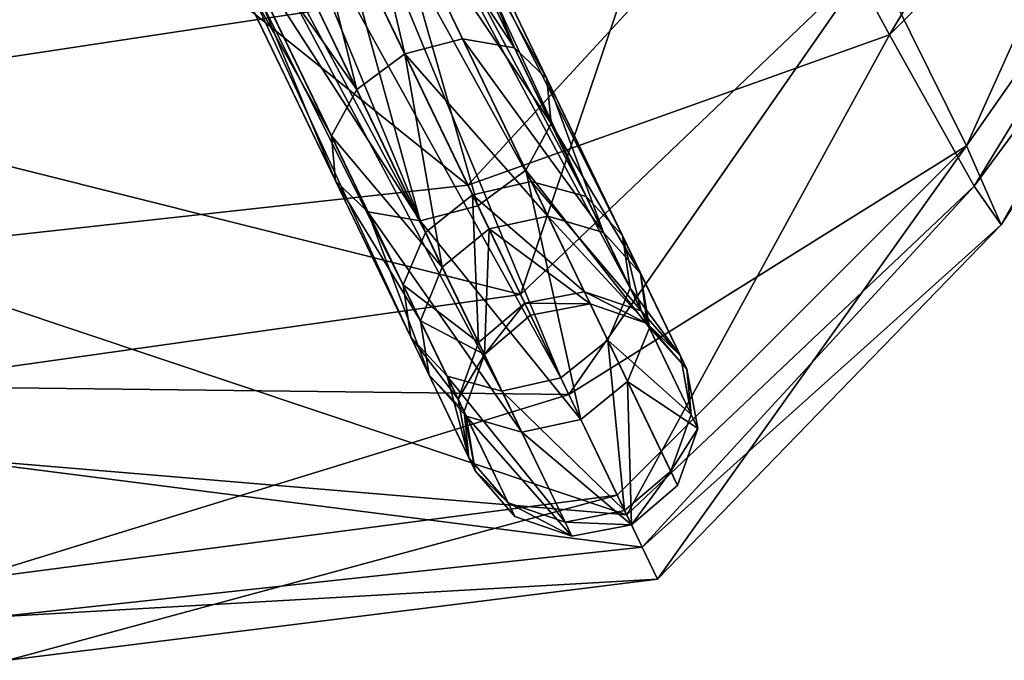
# Model space of a CAD drawing. Header units: millimetres. Extents: x 3 to 496, y 3 to 509.
# Tile 105 of 256: x 348 to 365, y 26 to 37. Entities that reach past the tile are written whole.
import ezdxf

# ---------------------------------------------------------------- set-up
doc = ezdxf.new("R2010")
doc.units = ezdxf.units.MM
doc.header["$LTSCALE"] = 25.4
doc.layers.get('0').update_dxf_attribs({"true_color": 0xff5454})

# ---------------------------------------------------------------- blocks, each defined once
blk = doc.blocks.new('FORM-M-9673.STL#1')
at = {"color": 0}
mesh = blk.add_polyface(dxfattribs=at)
corners = [(348.376, 49.964, 128.977), (356.901, 34.566, 155.486), (349.37, 50.203, 128.819), (355.899, 34.341, 155.62)]
mesh.append_faces([[corners[k] for k in face] for face in [(0, 1, 2), (1, 0, 3)]], dxfattribs={"vtx0": -1, "color": 0})
mesh = blk.add_polyface(dxfattribs=at)
corners = [(349.37, 50.203, 128.819), (357.836, 34.312, 155.12), (350.287, 49.988, 128.387), (356.901, 34.566, 155.486)]
mesh.append_faces([[corners[k] for k in face] for face in [(0, 1, 2), (1, 0, 3)]], dxfattribs={"vtx0": -1, "color": 0})
mesh = blk.add_polyface(dxfattribs=at)
corners = [(355.099, 33.698, 155.486), (348.376, 49.964, 128.977), (347.568, 49.336, 128.819), (355.899, 34.341, 155.62)]
mesh.append_faces([[corners[k] for k in face] for face in [(0, 1, 2), (1, 0, 3)]], dxfattribs={"vtx0": -1, "color": 0})
mesh = blk.add_polyface(dxfattribs=at)
corners = [(350.878, 49.377, 127.798), (357.836, 34.312, 155.12), (358.453, 33.648, 154.62), (350.287, 49.988, 128.387)]
mesh.append_faces([[corners[k] for k in face] for face in [(0, 1, 2), (1, 0, 3)]], dxfattribs={"vtx0": -1, "color": 0})
mesh = blk.add_polyface(dxfattribs=at)
corners = [(355.821, 34.504, 145.563), (348.593, 49.513, 121.278), (338.507, 48.41, 120.694)]
mesh.append_faces([[corners[k] for k in face] for face in [(0, 1, 2)]], dxfattribs={"color": 0})
mesh = blk.add_polyface(dxfattribs=at)
corners = [(348.593, 49.513, 121.278), (355.821, 34.504, 145.563), (361.217, 40.374, 145.302)]
mesh.append_faces([[corners[k] for k in face] for face in [(0, 1, 2)]], dxfattribs={"color": 0})
mesh = blk.add_polyface(dxfattribs=at)
corners = [(350.988, 48.532, 127.209), (358.453, 33.648, 154.62), (358.587, 32.752, 154.12), (350.878, 49.377, 127.798)]
mesh.append_faces([[corners[k] for k in face] for face in [(0, 1, 2), (1, 0, 3)]], dxfattribs={"vtx0": -1, "color": 0})
mesh = blk.add_polyface(dxfattribs=at)
corners = [(355.099, 33.698, 155.486), (347.165, 48.485, 128.387), (354.715, 32.809, 155.12), (347.568, 49.336, 128.819)]
mesh.append_faces([[corners[k] for k in face] for face in [(0, 1, 2), (1, 0, 3)]], dxfattribs={"vtx0": -1, "color": 0})
mesh = blk.add_polyface(dxfattribs=at)
corners = [(350.585, 47.682, 126.777), (358.587, 32.752, 154.12), (358.203, 31.863, 153.754), (350.988, 48.532, 127.209)]
mesh.append_faces([[corners[k] for k in face] for face in [(0, 1, 2), (1, 0, 3)]], dxfattribs={"vtx0": -1, "color": 0})
mesh = blk.add_polyface(dxfattribs=at)
corners = [(355.821, 34.504, 145.563), (338.507, 48.41, 120.694), (345.216, 33.343, 145.133)]
mesh.append_faces([[corners[k] for k in face] for face in [(0, 1, 2)]], dxfattribs={"color": 0})
mesh = blk.add_polyface(dxfattribs=at)
corners = [(354.715, 32.809, 155.12), (347.275, 47.641, 127.798), (354.849, 31.913, 154.62), (347.165, 48.485, 128.387)]
mesh.append_faces([[corners[k] for k in face] for face in [(0, 1, 2), (1, 0, 3)]], dxfattribs={"vtx0": -1, "color": 0})
mesh = blk.add_polyface(dxfattribs=at)
corners = [(370.128, 48.092, 177.961), (364.319, 35.175, 172.748), (362.728, 38.396, 178.947)]
mesh.append_faces([[corners[k] for k in face] for face in [(0, 1, 2)]], dxfattribs={"color": 0})
mesh = blk.add_polyface(dxfattribs=at)
corners = [(370.128, 48.092, 177.961), (371.357, 45.251, 171.96), (364.319, 35.175, 172.748)]
mesh.append_faces([[corners[k] for k in face] for face in [(0, 1, 2)]], dxfattribs={"color": 0})
mesh = blk.add_polyface(dxfattribs=at)
corners = [(350.585, 47.682, 126.777), (357.402, 31.22, 153.62), (349.778, 47.053, 126.619), (358.203, 31.863, 153.754)]
mesh.append_faces([[corners[k] for k in face] for face in [(0, 1, 2), (1, 0, 3)]], dxfattribs={"vtx0": -1, "color": 0})
mesh = blk.add_polyface(dxfattribs=at)
corners = [(354.849, 31.913, 154.62), (347.867, 47.029, 127.209), (355.466, 31.249, 154.12), (347.275, 47.641, 127.798)]
mesh.append_faces([[corners[k] for k in face] for face in [(0, 1, 2), (1, 0, 3)]], dxfattribs={"vtx0": -1, "color": 0})
mesh = blk.add_polyface(dxfattribs=at)
corners = [(349.809, 46.989, 189.713), (343.366, 35.989, 183.259), (338.201, 47.371, 189.676)]
mesh.append_faces([[corners[k] for k in face] for face in [(0, 1, 2)]], dxfattribs={"color": 0})
mesh = blk.add_polyface(dxfattribs=at)
corners = [(369.173, 47.438, 151.135), (361.217, 40.374, 145.302), (363.005, 37.068, 151.648)]
mesh.append_faces([[corners[k] for k in face] for face in [(0, 1, 2)]], dxfattribs={"color": 0})
mesh = blk.add_polyface(dxfattribs=at)
corners = [(369.173, 47.438, 151.135), (363.005, 37.068, 151.648), (370.827, 44.928, 157.845)]
mesh.append_faces([[corners[k] for k in face] for face in [(0, 1, 2)]], dxfattribs={"color": 0})
mesh = blk.add_polyface(dxfattribs=at)
corners = [(356.401, 30.995, 153.754), (347.867, 47.029, 127.209), (348.783, 46.814, 126.777), (355.466, 31.249, 154.12)]
mesh.append_faces([[corners[k] for k in face] for face in [(0, 1, 2), (1, 0, 3)]], dxfattribs={"vtx0": -1, "color": 0})
mesh = blk.add_polyface(dxfattribs=at)
corners = [(357.402, 31.22, 153.62), (348.783, 46.814, 126.777), (349.778, 47.053, 126.619), (356.401, 30.995, 153.754)]
mesh.append_faces([[corners[k] for k in face] for face in [(0, 1, 2), (1, 0, 3)]], dxfattribs={"vtx0": -1, "color": 0})
mesh = blk.add_polyface(dxfattribs=at)
corners = [(354.309, 37.644, 184.289), (343.366, 35.989, 183.259), (349.809, 46.989, 189.713)]
mesh.append_faces([[corners[k] for k in face] for face in [(0, 1, 2)]], dxfattribs={"color": 0})
mesh = blk.add_polyface(dxfattribs=at)
corners = [(371.357, 45.251, 171.96), (364.911, 33.832, 165.656), (364.319, 35.175, 172.748)]
mesh.append_faces([[corners[k] for k in face] for face in [(0, 1, 2)]], dxfattribs={"color": 0})
mesh = blk.add_polyface(dxfattribs=at)
corners = [(371.357, 45.251, 171.96), (371.594, 44.163, 165.02), (364.911, 33.832, 165.656)]
mesh.append_faces([[corners[k] for k in face] for face in [(0, 1, 2)]], dxfattribs={"color": 0})
mesh = blk.add_polyface(dxfattribs=at)
corners = [(370.827, 44.928, 157.845), (363.005, 37.068, 151.648), (364.451, 34.492, 158.385)]
mesh.append_faces([[corners[k] for k in face] for face in [(0, 1, 2)]], dxfattribs={"color": 0})
mesh = blk.add_polyface(dxfattribs=at)
corners = [(370.827, 44.928, 157.845), (364.451, 34.492, 158.385), (371.594, 44.163, 165.02)]
mesh.append_faces([[corners[k] for k in face] for face in [(0, 1, 2)]], dxfattribs={"color": 0})
mesh = blk.add_polyface(dxfattribs=at)
corners = [(371.594, 44.163, 165.02), (364.451, 34.492, 158.385), (364.911, 33.832, 165.656)]
mesh.append_faces([[corners[k] for k in face] for face in [(0, 1, 2)]], dxfattribs={"color": 0})
mesh = blk.add_polyface(dxfattribs=at)
corners = [(360.295, 43.185, 183.612), (356.719, 32.64, 179.573), (354.309, 37.644, 184.289)]
mesh.append_faces([[corners[k] for k in face] for face in [(0, 1, 2)]], dxfattribs={"color": 0})
mesh = blk.add_polyface(dxfattribs=at)
corners = [(362.728, 38.396, 178.947), (356.719, 32.64, 179.573), (360.295, 43.185, 183.612)]
mesh.append_faces([[corners[k] for k in face] for face in [(0, 1, 2)]], dxfattribs={"color": 0})
mesh = blk.add_polyface(dxfattribs=at)
corners = [(353.678, 41.258, 180.846), (354.742, 36.743, 177.151), (352.724, 40.935, 180.608), (355.727, 37.004, 177.338)]
mesh.append_faces([[corners[k] for k in face] for face in [(0, 1, 2), (1, 0, 3)]], dxfattribs={"vtx0": -1, "color": 0})
mesh = blk.add_polyface(dxfattribs=at)
corners = [(353.678, 41.258, 180.846), (356.614, 36.848, 177.847), (355.727, 37.004, 177.338), (354.484, 41.273, 181.496)]
mesh.append_faces([[corners[k] for k in face] for face in [(0, 1, 2), (1, 0, 3)]], dxfattribs={"vtx0": -1, "color": 0})
mesh = blk.add_polyface(dxfattribs=at)
corners = [(356.614, 36.848, 177.847), (354.924, 40.975, 182.385), (357.167, 36.318, 178.543), (354.484, 41.273, 181.496)]
mesh.append_faces([[corners[k] for k in face] for face in [(0, 1, 2), (1, 0, 3)]], dxfattribs={"vtx0": -1, "color": 0})
mesh = blk.add_polyface(dxfattribs=at)
corners = [(357.167, 36.318, 178.543), (354.882, 40.445, 183.273), (357.237, 35.555, 179.24), (354.924, 40.975, 182.385)]
mesh.append_faces([[corners[k] for k in face] for face in [(0, 1, 2), (1, 0, 3)]], dxfattribs={"vtx0": -1, "color": 0})
mesh = blk.add_polyface(dxfattribs=at)
corners = [(352.724, 40.935, 180.608), (353.925, 36.136, 177.338), (351.876, 40.39, 180.846), (354.742, 36.743, 177.151)]
mesh.append_faces([[corners[k] for k in face] for face in [(0, 1, 2), (1, 0, 3)]], dxfattribs={"vtx0": -1, "color": 0})
mesh = blk.add_polyface(dxfattribs=at)
corners = [(351.363, 39.77, 181.496), (353.925, 36.136, 177.338), (353.493, 35.345, 177.847), (351.876, 40.39, 180.846)]
mesh.append_faces([[corners[k] for k in face] for face in [(0, 1, 2), (1, 0, 3)]], dxfattribs={"vtx0": -1, "color": 0})
mesh = blk.add_polyface(dxfattribs=at)
corners = [(357.237, 35.555, 179.24), (354.369, 39.824, 183.923), (356.806, 34.763, 179.749), (354.882, 40.445, 183.273)]
mesh.append_faces([[corners[k] for k in face] for face in [(0, 1, 2), (1, 0, 3)]], dxfattribs={"vtx0": -1, "color": 0})
mesh = blk.add_polyface(dxfattribs=at)
corners = [(361.217, 40.374, 145.302), (355.821, 34.504, 145.563), (363.005, 37.068, 151.648)]
mesh.append_faces([[corners[k] for k in face] for face in [(0, 1, 2)]], dxfattribs={"color": 0})
mesh = blk.add_polyface(dxfattribs=at)
corners = [(355.988, 34.156, 179.936), (354.369, 39.824, 183.923), (353.521, 39.279, 184.161), (356.806, 34.763, 179.749)]
mesh.append_faces([[corners[k] for k in face] for face in [(0, 1, 2), (1, 0, 3)]], dxfattribs={"vtx0": -1, "color": 0})
mesh = blk.add_polyface(dxfattribs=at)
corners = [(351.321, 39.239, 182.385), (353.493, 35.345, 177.847), (353.563, 34.582, 178.543), (351.363, 39.77, 181.496)]
mesh.append_faces([[corners[k] for k in face] for face in [(0, 1, 2), (1, 0, 3)]], dxfattribs={"vtx0": -1, "color": 0})
mesh = blk.add_polyface(dxfattribs=at)
corners = [(355.004, 33.896, 179.749), (353.521, 39.279, 184.161), (352.567, 38.956, 183.923), (355.988, 34.156, 179.936)]
mesh.append_faces([[corners[k] for k in face] for face in [(0, 1, 2), (1, 0, 3)]], dxfattribs={"vtx0": -1, "color": 0})
mesh = blk.add_polyface(dxfattribs=at)
corners = [(351.761, 38.942, 183.273), (353.563, 34.582, 178.543), (354.116, 34.052, 179.24), (351.321, 39.239, 182.385)]
mesh.append_faces([[corners[k] for k in face] for face in [(0, 1, 2), (1, 0, 3)]], dxfattribs={"vtx0": -1, "color": 0})
mesh = blk.add_polyface(dxfattribs=at)
corners = [(355.004, 33.896, 179.749), (351.761, 38.942, 183.273), (354.116, 34.052, 179.24), (352.567, 38.956, 183.923)]
mesh.append_faces([[corners[k] for k in face] for face in [(0, 1, 2), (1, 0, 3)]], dxfattribs={"vtx0": -1, "color": 0})
mesh = blk.add_polyface(dxfattribs=at)
corners = [(362.728, 38.396, 178.947), (357.538, 30.939, 177.031), (356.719, 32.64, 179.573)]
mesh.append_faces([[corners[k] for k in face] for face in [(0, 1, 2)]], dxfattribs={"color": 0})
mesh = blk.add_polyface(dxfattribs=at)
corners = [(362.728, 38.396, 178.947), (364.319, 35.175, 172.748), (357.538, 30.939, 177.031)]
mesh.append_faces([[corners[k] for k in face] for face in [(0, 1, 2)]], dxfattribs={"color": 0})
mesh = blk.add_polyface(dxfattribs=at)
corners = [(356.719, 32.64, 179.573), (343.366, 35.989, 183.259), (354.309, 37.644, 184.289)]
mesh.append_faces([[corners[k] for k in face] for face in [(0, 1, 2)]], dxfattribs={"color": 0})
mesh = blk.add_polyface(dxfattribs=at)
corners = [(354.742, 36.743, 177.151), (357.185, 33.975, 172.511), (356.18, 33.759, 172.395), (355.727, 37.004, 177.338)]
mesh.append_faces([[corners[k] for k in face] for face in [(0, 1, 2), (1, 0, 3)]], dxfattribs={"vtx0": -1, "color": 0})
mesh = blk.add_polyface(dxfattribs=at)
corners = [(355.727, 37.004, 177.338), (358.132, 33.698, 172.827), (357.185, 33.975, 172.511), (356.614, 36.848, 177.847)]
mesh.append_faces([[corners[k] for k in face] for face in [(0, 1, 2), (1, 0, 3)]], dxfattribs={"vtx0": -1, "color": 0})
mesh = blk.add_polyface(dxfattribs=at)
corners = [(358.527, 28.884, 156.843), (363.005, 37.068, 151.648), (355.821, 34.504, 145.563)]
mesh.append_faces([[corners[k] for k in face] for face in [(0, 1, 2)]], dxfattribs={"color": 0})
mesh = blk.add_polyface(dxfattribs=at)
corners = [(363.005, 37.068, 151.648), (358.527, 28.884, 156.843), (364.451, 34.492, 158.385)]
mesh.append_faces([[corners[k] for k in face] for face in [(0, 1, 2)]], dxfattribs={"color": 0})
mesh = blk.add_polyface(dxfattribs=at)
corners = [(358.132, 33.698, 172.827), (357.167, 36.318, 178.543), (358.764, 33.002, 173.259), (356.614, 36.848, 177.847)]
mesh.append_faces([[corners[k] for k in face] for face in [(0, 1, 2), (1, 0, 3)]], dxfattribs={"vtx0": -1, "color": 0})
mesh = blk.add_polyface(dxfattribs=at)
corners = [(355.384, 33.107, 172.511), (354.742, 36.743, 177.151), (356.18, 33.759, 172.395), (353.925, 36.136, 177.338)]
mesh.append_faces([[corners[k] for k in face] for face in [(0, 1, 2), (1, 0, 3)]], dxfattribs={"vtx0": -1, "color": 0})
mesh = blk.add_polyface(dxfattribs=at)
corners = [(358.764, 33.002, 173.259), (357.237, 35.555, 179.24), (358.914, 32.073, 173.691), (357.167, 36.318, 178.543)]
mesh.append_faces([[corners[k] for k in face] for face in [(0, 1, 2), (1, 0, 3)]], dxfattribs={"vtx0": -1, "color": 0})
mesh = blk.add_polyface(dxfattribs=at)
corners = [(353.493, 35.345, 177.847), (355.384, 33.107, 172.511), (355.01, 32.195, 172.827), (353.925, 36.136, 177.338)]
mesh.append_faces([[corners[k] for k in face] for face in [(0, 1, 2), (1, 0, 3)]], dxfattribs={"vtx0": -1, "color": 0})
mesh = blk.add_polyface(dxfattribs=at)
corners = [(356.719, 32.64, 179.573), (345.643, 31.081, 178.702), (343.366, 35.989, 183.259)]
mesh.append_faces([[corners[k] for k in face] for face in [(0, 1, 2)]], dxfattribs={"color": 0})
mesh = blk.add_polyface(dxfattribs=at)
corners = [(358.914, 32.073, 173.691), (356.806, 34.763, 179.749), (358.541, 31.16, 174.007), (357.237, 35.555, 179.24)]
mesh.append_faces([[corners[k] for k in face] for face in [(0, 1, 2), (1, 0, 3)]], dxfattribs={"vtx0": -1, "color": 0})
mesh = blk.add_polyface(dxfattribs=at)
corners = [(353.563, 34.582, 178.543), (355.01, 32.195, 172.827), (355.16, 31.266, 173.259), (353.493, 35.345, 177.847)]
mesh.append_faces([[corners[k] for k in face] for face in [(0, 1, 2), (1, 0, 3)]], dxfattribs={"vtx0": -1, "color": 0})
mesh = blk.add_polyface(dxfattribs=at)
corners = [(364.319, 35.175, 172.748), (358.365, 29.221, 173.37), (357.538, 30.939, 177.031)]
mesh.append_faces([[corners[k] for k in face] for face in [(0, 1, 2)]], dxfattribs={"color": 0})
mesh = blk.add_polyface(dxfattribs=at)
corners = [(364.319, 35.175, 172.748), (359.054, 27.791, 167.172), (358.365, 29.221, 173.37)]
mesh.append_faces([[corners[k] for k in face] for face in [(0, 1, 2)]], dxfattribs={"color": 0})
mesh = blk.add_polyface(dxfattribs=at)
corners = [(364.319, 35.175, 172.748), (364.911, 33.832, 165.656), (359.054, 27.791, 167.172)]
mesh.append_faces([[corners[k] for k in face] for face in [(0, 1, 2)]], dxfattribs={"color": 0})
mesh = blk.add_polyface(dxfattribs=at)
corners = [(356.806, 34.763, 179.749), (357.745, 30.509, 174.123), (358.541, 31.16, 174.007), (355.988, 34.156, 179.936)]
mesh.append_faces([[corners[k] for k in face] for face in [(0, 1, 2), (1, 0, 3)]], dxfattribs={"vtx0": -1, "color": 0})
mesh = blk.add_polyface(dxfattribs=at)
corners = [(354.116, 34.052, 179.24), (355.16, 31.266, 173.259), (355.793, 30.57, 173.691), (353.563, 34.582, 178.543)]
mesh.append_faces([[corners[k] for k in face] for face in [(0, 1, 2), (1, 0, 3)]], dxfattribs={"vtx0": -1, "color": 0})
mesh = blk.add_polyface(dxfattribs=at)
corners = [(358.527, 28.884, 156.843), (355.821, 34.504, 145.563), (345.216, 33.343, 145.133)]
mesh.append_faces([[corners[k] for k in face] for face in [(0, 1, 2)]], dxfattribs={"color": 0})
mesh = blk.add_polyface(dxfattribs=at)
corners = [(355.899, 34.341, 155.62), (357.805, 32.689, 160.987), (356.901, 34.566, 155.486), (356.79, 32.492, 161.041)]
mesh.append_faces([[corners[k] for k in face] for face in [(0, 1, 2), (1, 0, 3)]], dxfattribs={"vtx0": -1, "color": 0})
mesh = blk.add_polyface(dxfattribs=at)
corners = [(356.901, 34.566, 155.486), (358.776, 32.361, 160.842), (357.836, 34.312, 155.12), (357.805, 32.689, 160.987)]
mesh.append_faces([[corners[k] for k in face] for face in [(0, 1, 2), (1, 0, 3)]], dxfattribs={"vtx0": -1, "color": 0})
mesh = blk.add_polyface(dxfattribs=at)
corners = [(364.451, 34.492, 158.385), (358.527, 28.884, 156.843), (358.791, 28.336, 158.809)]
mesh.append_faces([[corners[k] for k in face] for face in [(0, 1, 2)]], dxfattribs={"color": 0})
mesh = blk.add_polyface(dxfattribs=at)
corners = [(364.451, 34.492, 158.385), (358.791, 28.336, 158.809), (364.911, 33.832, 165.656)]
mesh.append_faces([[corners[k] for k in face] for face in [(0, 1, 2)]], dxfattribs={"color": 0})
mesh = blk.add_polyface(dxfattribs=at)
corners = [(356.003, 31.822, 160.987), (355.899, 34.341, 155.62), (355.099, 33.698, 155.486), (356.79, 32.492, 161.041)]
mesh.append_faces([[corners[k] for k in face] for face in [(0, 1, 2), (1, 0, 3)]], dxfattribs={"vtx0": -1, "color": 0})
mesh = blk.add_polyface(dxfattribs=at)
corners = [(358.453, 33.648, 154.62), (358.776, 32.361, 160.842), (359.442, 31.594, 160.643), (357.836, 34.312, 155.12)]
mesh.append_faces([[corners[k] for k in face] for face in [(0, 1, 2), (1, 0, 3)]], dxfattribs={"vtx0": -1, "color": 0})
mesh = blk.add_polyface(dxfattribs=at)
corners = [(357.745, 30.509, 174.123), (355.004, 33.896, 179.749), (356.739, 30.292, 174.007), (355.988, 34.156, 179.936)]
mesh.append_faces([[corners[k] for k in face] for face in [(0, 1, 2), (1, 0, 3)]], dxfattribs={"vtx0": -1, "color": 0})
mesh = blk.add_polyface(dxfattribs=at)
corners = [(356.739, 30.292, 174.007), (354.116, 34.052, 179.24), (355.793, 30.57, 173.691), (355.004, 33.896, 179.749)]
mesh.append_faces([[corners[k] for k in face] for face in [(0, 1, 2), (1, 0, 3)]], dxfattribs={"vtx0": -1, "color": 0})
mesh = blk.add_polyface(dxfattribs=at)
corners = [(356.18, 33.759, 172.395), (357.903, 32.485, 166.865), (356.887, 32.291, 166.832), (357.185, 33.975, 172.511)]
mesh.append_faces([[corners[k] for k in face] for face in [(0, 1, 2), (1, 0, 3)]], dxfattribs={"vtx0": -1, "color": 0})
mesh = blk.add_polyface(dxfattribs=at)
corners = [(357.185, 33.975, 172.511), (358.878, 32.149, 166.955), (357.903, 32.485, 166.865), (358.132, 33.698, 172.827)]
mesh.append_faces([[corners[k] for k in face] for face in [(0, 1, 2), (1, 0, 3)]], dxfattribs={"vtx0": -1, "color": 0})
mesh = blk.add_polyface(dxfattribs=at)
corners = [(356.101, 31.618, 166.865), (356.18, 33.759, 172.395), (356.887, 32.291, 166.832), (355.384, 33.107, 172.511)]
mesh.append_faces([[corners[k] for k in face] for face in [(0, 1, 2), (1, 0, 3)]], dxfattribs={"vtx0": -1, "color": 0})
mesh = blk.add_polyface(dxfattribs=at)
corners = [(364.911, 33.832, 165.656), (358.791, 28.336, 158.809), (359.054, 27.791, 167.172)]
mesh.append_faces([[corners[k] for k in face] for face in [(0, 1, 2)]], dxfattribs={"color": 0})
mesh = blk.add_polyface(dxfattribs=at)
corners = [(356.003, 31.822, 160.987), (354.715, 32.809, 155.12), (355.654, 30.858, 160.842), (355.099, 33.698, 155.486)]
mesh.append_faces([[corners[k] for k in face] for face in [(0, 1, 2), (1, 0, 3)]], dxfattribs={"vtx0": -1, "color": 0})
mesh = blk.add_polyface(dxfattribs=at)
corners = [(358.878, 32.149, 166.955), (358.764, 33.002, 173.259), (359.55, 31.371, 167.078), (358.132, 33.698, 172.827)]
mesh.append_faces([[corners[k] for k in face] for face in [(0, 1, 2), (1, 0, 3)]], dxfattribs={"vtx0": -1, "color": 0})
mesh = blk.add_polyface(dxfattribs=at)
corners = [(358.587, 32.752, 154.12), (359.442, 31.594, 160.643), (359.626, 30.595, 160.444), (358.453, 33.648, 154.62)]
mesh.append_faces([[corners[k] for k in face] for face in [(0, 1, 2), (1, 0, 3)]], dxfattribs={"vtx0": -1, "color": 0})
mesh = blk.add_polyface(dxfattribs=at)
corners = [(358.527, 28.884, 156.843), (345.216, 33.343, 145.133), (346.683, 29.88, 151.484)]
mesh.append_faces([[corners[k] for k in face] for face in [(0, 1, 2)]], dxfattribs={"color": 0})
mesh = blk.add_polyface(dxfattribs=at)
corners = [(355.01, 32.195, 172.827), (356.101, 31.618, 166.865), (355.757, 30.645, 166.955), (355.384, 33.107, 172.511)]
mesh.append_faces([[corners[k] for k in face] for face in [(0, 1, 2), (1, 0, 3)]], dxfattribs={"vtx0": -1, "color": 0})
mesh = blk.add_polyface(dxfattribs=at)
corners = [(359.55, 31.371, 167.078), (358.914, 32.073, 173.691), (359.739, 30.36, 167.201), (358.764, 33.002, 173.259)]
mesh.append_faces([[corners[k] for k in face] for face in [(0, 1, 2), (1, 0, 3)]], dxfattribs={"vtx0": -1, "color": 0})
mesh = blk.add_polyface(dxfattribs=at)
corners = [(355.654, 30.858, 160.842), (354.849, 31.913, 154.62), (355.838, 29.858, 160.643), (354.715, 32.809, 155.12)]
mesh.append_faces([[corners[k] for k in face] for face in [(0, 1, 2), (1, 0, 3)]], dxfattribs={"vtx0": -1, "color": 0})
mesh = blk.add_polyface(dxfattribs=at)
corners = [(358.203, 31.863, 153.754), (359.626, 30.595, 160.444), (359.278, 29.631, 160.298), (358.587, 32.752, 154.12)]
mesh.append_faces([[corners[k] for k in face] for face in [(0, 1, 2), (1, 0, 3)]], dxfattribs={"vtx0": -1, "color": 0})
mesh = blk.add_polyface(dxfattribs=at)
corners = [(356.719, 32.64, 179.573), (357.538, 30.939, 177.031), (345.643, 31.081, 178.702)]
mesh.append_faces([[corners[k] for k in face] for face in [(0, 1, 2)]], dxfattribs={"color": 0})
mesh = blk.add_polyface(dxfattribs=at)
corners = [(356.79, 32.492, 161.041), (357.903, 32.485, 166.865), (357.805, 32.689, 160.987), (356.887, 32.291, 166.832)]
mesh.append_faces([[corners[k] for k in face] for face in [(0, 1, 2), (1, 0, 3)]], dxfattribs={"vtx0": -1, "color": 0})
mesh = blk.add_polyface(dxfattribs=at)
corners = [(357.805, 32.689, 160.987), (358.878, 32.149, 166.955), (358.776, 32.361, 160.842), (357.903, 32.485, 166.865)]
mesh.append_faces([[corners[k] for k in face] for face in [(0, 1, 2), (1, 0, 3)]], dxfattribs={"vtx0": -1, "color": 0})
mesh = blk.add_polyface(dxfattribs=at)
corners = [(356.101, 31.618, 166.865), (356.79, 32.492, 161.041), (356.003, 31.822, 160.987), (356.887, 32.291, 166.832)]
mesh.append_faces([[corners[k] for k in face] for face in [(0, 1, 2), (1, 0, 3)]], dxfattribs={"vtx0": -1, "color": 0})
mesh = blk.add_polyface(dxfattribs=at)
corners = [(359.442, 31.594, 160.643), (358.878, 32.149, 166.955), (359.55, 31.371, 167.078), (358.776, 32.361, 160.842)]
mesh.append_faces([[corners[k] for k in face] for face in [(0, 1, 2), (1, 0, 3)]], dxfattribs={"vtx0": -1, "color": 0})
mesh = blk.add_polyface(dxfattribs=at)
corners = [(355.16, 31.266, 173.259), (355.757, 30.645, 166.955), (355.946, 29.635, 167.078), (355.01, 32.195, 172.827)]
mesh.append_faces([[corners[k] for k in face] for face in [(0, 1, 2), (1, 0, 3)]], dxfattribs={"vtx0": -1, "color": 0})
mesh = blk.add_polyface(dxfattribs=at)
corners = [(359.739, 30.36, 167.201), (358.541, 31.16, 174.007), (359.395, 29.388, 167.291), (358.914, 32.073, 173.691)]
mesh.append_faces([[corners[k] for k in face] for face in [(0, 1, 2), (1, 0, 3)]], dxfattribs={"vtx0": -1, "color": 0})
mesh = blk.add_polyface(dxfattribs=at)
corners = [(355.838, 29.858, 160.643), (355.466, 31.249, 154.12), (356.505, 29.092, 160.444), (354.849, 31.913, 154.62)]
mesh.append_faces([[corners[k] for k in face] for face in [(0, 1, 2), (1, 0, 3)]], dxfattribs={"vtx0": -1, "color": 0})
mesh = blk.add_polyface(dxfattribs=at)
corners = [(356.101, 31.618, 166.865), (355.654, 30.858, 160.842), (355.757, 30.645, 166.955), (356.003, 31.822, 160.987)]
mesh.append_faces([[corners[k] for k in face] for face in [(0, 1, 2), (1, 0, 3)]], dxfattribs={"vtx0": -1, "color": 0})
mesh = blk.add_polyface(dxfattribs=at)
corners = [(358.203, 31.863, 153.754), (358.491, 28.96, 160.245), (357.402, 31.22, 153.62), (359.278, 29.631, 160.298)]
mesh.append_faces([[corners[k] for k in face] for face in [(0, 1, 2), (1, 0, 3)]], dxfattribs={"vtx0": -1, "color": 0})
mesh = blk.add_polyface(dxfattribs=at)
corners = [(359.626, 30.595, 160.444), (359.55, 31.371, 167.078), (359.739, 30.36, 167.201), (359.442, 31.594, 160.643)]
mesh.append_faces([[corners[k] for k in face] for face in [(0, 1, 2), (1, 0, 3)]], dxfattribs={"vtx0": -1, "color": 0})
mesh = blk.add_polyface(dxfattribs=at)
corners = [(355.793, 30.57, 173.691), (355.946, 29.635, 167.078), (356.618, 28.857, 167.201), (355.16, 31.266, 173.259)]
mesh.append_faces([[corners[k] for k in face] for face in [(0, 1, 2), (1, 0, 3)]], dxfattribs={"vtx0": -1, "color": 0})
mesh = blk.add_polyface(dxfattribs=at)
corners = [(357.476, 28.763, 160.298), (355.466, 31.249, 154.12), (356.401, 30.995, 153.754), (356.505, 29.092, 160.444)]
mesh.append_faces([[corners[k] for k in face] for face in [(0, 1, 2), (1, 0, 3)]], dxfattribs={"vtx0": -1, "color": 0})
mesh = blk.add_polyface(dxfattribs=at)
corners = [(345.643, 31.081, 178.702), (357.538, 30.939, 177.031), (347.24, 27.765, 172.573)]
mesh.append_faces([[corners[k] for k in face] for face in [(0, 1, 2)]], dxfattribs={"color": 0})
mesh = blk.add_polyface(dxfattribs=at)
corners = [(358.491, 28.96, 160.245), (356.401, 30.995, 153.754), (357.402, 31.22, 153.62), (357.476, 28.763, 160.298)]
mesh.append_faces([[corners[k] for k in face] for face in [(0, 1, 2), (1, 0, 3)]], dxfattribs={"vtx0": -1, "color": 0})
mesh = blk.add_polyface(dxfattribs=at)
corners = [(358.541, 31.16, 174.007), (358.609, 28.715, 167.324), (359.395, 29.388, 167.291), (357.745, 30.509, 174.123)]
mesh.append_faces([[corners[k] for k in face] for face in [(0, 1, 2), (1, 0, 3)]], dxfattribs={"vtx0": -1, "color": 0})
mesh = blk.add_polyface(dxfattribs=at)
corners = [(357.538, 30.939, 177.031), (358.365, 29.221, 173.37), (347.24, 27.765, 172.573)]
mesh.append_faces([[corners[k] for k in face] for face in [(0, 1, 2)]], dxfattribs={"color": 0})
mesh = blk.add_polyface(dxfattribs=at)
corners = [(355.757, 30.645, 166.955), (355.838, 29.858, 160.643), (355.946, 29.635, 167.078), (355.654, 30.858, 160.842)]
mesh.append_faces([[corners[k] for k in face] for face in [(0, 1, 2), (1, 0, 3)]], dxfattribs={"vtx0": -1, "color": 0})
mesh = blk.add_polyface(dxfattribs=at)
corners = [(357.593, 28.52, 167.291), (355.793, 30.57, 173.691), (356.618, 28.857, 167.201), (356.739, 30.292, 174.007)]
mesh.append_faces([[corners[k] for k in face] for face in [(0, 1, 2), (1, 0, 3)]], dxfattribs={"vtx0": -1, "color": 0})
mesh = blk.add_polyface(dxfattribs=at)
corners = [(359.278, 29.631, 160.298), (359.739, 30.36, 167.201), (359.395, 29.388, 167.291), (359.626, 30.595, 160.444)]
mesh.append_faces([[corners[k] for k in face] for face in [(0, 1, 2), (1, 0, 3)]], dxfattribs={"vtx0": -1, "color": 0})
mesh = blk.add_polyface(dxfattribs=at)
corners = [(358.609, 28.715, 167.324), (356.739, 30.292, 174.007), (357.593, 28.52, 167.291), (357.745, 30.509, 174.123)]
mesh.append_faces([[corners[k] for k in face] for face in [(0, 1, 2), (1, 0, 3)]], dxfattribs={"vtx0": -1, "color": 0})
mesh = blk.add_polyface(dxfattribs=at)
corners = [(358.791, 28.336, 158.809), (346.683, 29.88, 151.484), (347.788, 27.147, 158.225)]
mesh.append_faces([[corners[k] for k in face] for face in [(0, 1, 2)]], dxfattribs={"color": 0})
mesh = blk.add_polyface(dxfattribs=at)
corners = [(358.791, 28.336, 158.809), (358.527, 28.884, 156.843), (346.683, 29.88, 151.484)]
mesh.append_faces([[corners[k] for k in face] for face in [(0, 1, 2)]], dxfattribs={"color": 0})
mesh = blk.add_polyface(dxfattribs=at)
corners = [(355.946, 29.635, 167.078), (356.505, 29.092, 160.444), (356.618, 28.857, 167.201), (355.838, 29.858, 160.643)]
mesh.append_faces([[corners[k] for k in face] for face in [(0, 1, 2), (1, 0, 3)]], dxfattribs={"vtx0": -1, "color": 0})
mesh = blk.add_polyface(dxfattribs=at)
corners = [(359.278, 29.631, 160.298), (358.609, 28.715, 167.324), (358.491, 28.96, 160.245), (359.395, 29.388, 167.291)]
mesh.append_faces([[corners[k] for k in face] for face in [(0, 1, 2), (1, 0, 3)]], dxfattribs={"vtx0": -1, "color": 0})
mesh = blk.add_polyface(dxfattribs=at)
corners = [(358.365, 29.221, 173.37), (347.983, 26.405, 165.501), (347.24, 27.765, 172.573)]
mesh.append_faces([[corners[k] for k in face] for face in [(0, 1, 2)]], dxfattribs={"color": 0})
mesh = blk.add_polyface(dxfattribs=at)
corners = [(358.365, 29.221, 173.37), (359.054, 27.791, 167.172), (347.983, 26.405, 165.501)]
mesh.append_faces([[corners[k] for k in face] for face in [(0, 1, 2)]], dxfattribs={"color": 0})
mesh = blk.add_polyface(dxfattribs=at)
corners = [(357.593, 28.52, 167.291), (356.505, 29.092, 160.444), (357.476, 28.763, 160.298), (356.618, 28.857, 167.201)]
mesh.append_faces([[corners[k] for k in face] for face in [(0, 1, 2), (1, 0, 3)]], dxfattribs={"vtx0": -1, "color": 0})
mesh = blk.add_polyface(dxfattribs=at)
corners = [(358.609, 28.715, 167.324), (357.476, 28.763, 160.298), (358.491, 28.96, 160.245), (357.593, 28.52, 167.291)]
mesh.append_faces([[corners[k] for k in face] for face in [(0, 1, 2), (1, 0, 3)]], dxfattribs={"vtx0": -1, "color": 0})
mesh = blk.add_polyface(dxfattribs=at)
corners = [(359.054, 27.791, 167.172), (358.791, 28.336, 158.809), (347.788, 27.147, 158.225)]
mesh.append_faces([[corners[k] for k in face] for face in [(0, 1, 2)]], dxfattribs={"color": 0})
mesh = blk.add_polyface(dxfattribs=at)
corners = [(359.054, 27.791, 167.172), (347.788, 27.147, 158.225), (347.983, 26.405, 165.501)]
mesh.append_faces([[corners[k] for k in face] for face in [(0, 1, 2)]], dxfattribs={"color": 0})

msp = doc.modelspace()

# ---------------------------------------------------------------- block references
at = {"color": 7, "true_color": 0xf9f8f7}
msp.add_blockref('FORM-M-9673.STL#1', (0, 0), dxfattribs=at)

doc.saveas('drawing.dxf')
